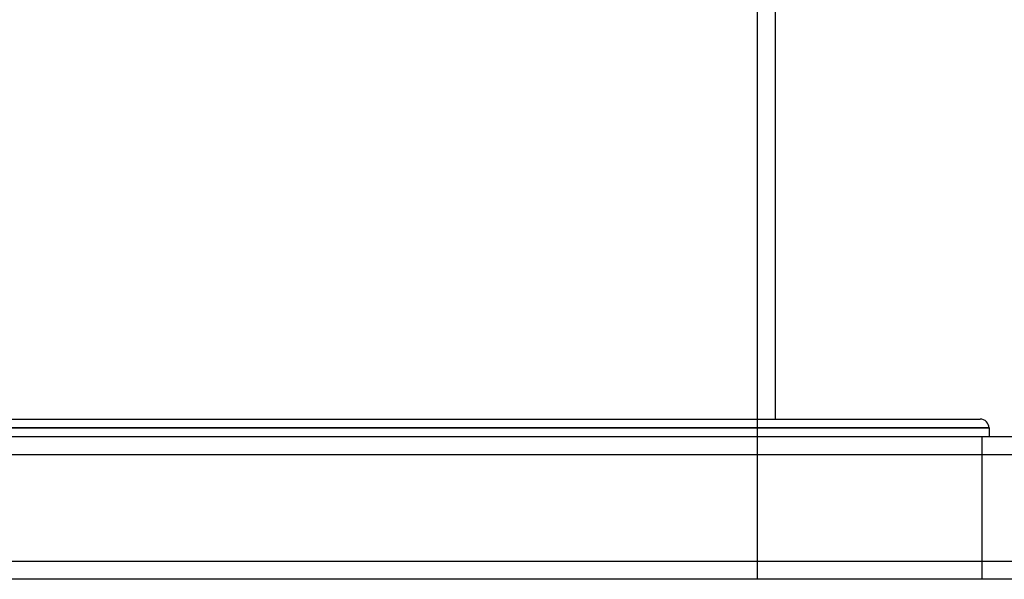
# Model space of a CAD drawing. Header units: millimetres. Extents: x -448 to 448, y -205 to 371.
# Tile 9 of 15: x 18 to 294, y -205 to -48. Entities that reach past the tile are written whole.
import ezdxf

# ---------------------------------------------------------------- set-up
doc = ezdxf.new("R2010")
doc.units = ezdxf.units.MM
doc.layers.add('HIDDEN', color=7, linetype='Continuous')
doc.layers.add('THICK', color=7, linetype='Continuous')

msp = doc.modelspace()

# ---------------------------------------------------------------- linework, layer by layer
at = {"layer": 'HIDDEN'}
for p, q in [((225, -205), (225, -23)), ((290, -162.5), (0, -162.5)), ((288, -165), (288, -205)), ((288, -165), (288, -205)), ((350, -170), (-350, -170)), ((350, -200), (-350, -200))]:
    msp.add_line(p, q, dxfattribs=at)
at = {"layer": 'THICK'}
for p, q in [((230, -28), (230, -160)), ((0, -160), (287.5, -160)), ((0, -162.5), (290, -162.5)), ((290, -162.5), (290, -165)), ((350, -165), (-350, -165)), ((350, -170), (-350, -170)), ((350, -200), (-350, -200)), ((350, -205), (-350, -205))]:
    msp.add_line(p, q, dxfattribs=at)
msp.add_arc((287.5, -162.5), 2.5, 0, 90, dxfattribs=at)

doc.saveas('drawing.dxf')
